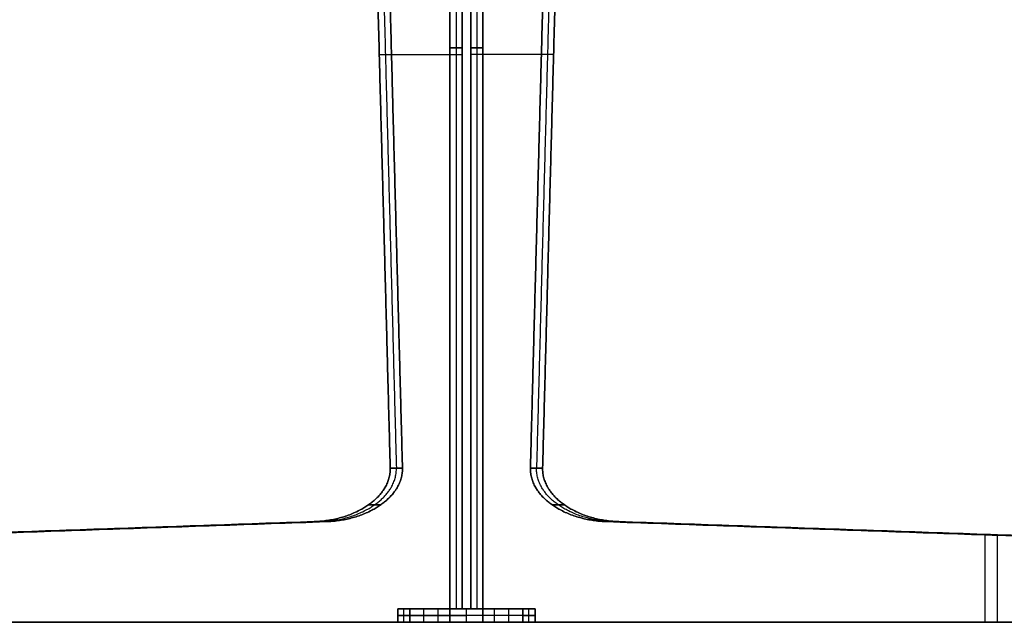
# Model space of a CAD drawing. Header units: millimetres. Extents: x -900 to 900, y -7 to 710.
# Tile 8 of 24: x -263 to 317, y 0 to 355. Entities that reach past the tile are written whole.
import ezdxf

# ---------------------------------------------------------------- set-up
doc = ezdxf.new("R2010")
doc.units = ezdxf.units.MM
doc.header["$MEASUREMENT"] = 0
doc.layers.add('IGES LEVEL 1', color=7, linetype='Continuous')
doc.layers.add('IGES LEVEL 3', color=7, linetype='Continuous')

msp = doc.modelspace()

# ---------------------------------------------------------------- linework, layer by layer
at = {"layer": 'IGES LEVEL 1'}
for points in [[(-9.68, 8, -2.5), (-25.05, 8, -10.88), (-40.41, 8, -19.26)], [(-40.41, 8, -19.26), (-36.82, 8, -25.84), (-33.23, 8, -32.43)], [(-40.41, 0, -19.26), (-40.41, 4, -19.26), (-40.41, 8, -19.26)], [(-40.41, 8, 19.26), (-36.82, 8, 25.84), (-33.23, 8, 32.43)], [(-40.41, 8, 19.26), (-40.41, 4, 19.26), (-40.41, 0, 19.26)], [(-9.68, 8, 2.5), (-25.05, 8, 10.88), (-40.41, 8, 19.26)], [(-33.23, 8, -32.43), (-33.23, 4, -32.43), (-33.23, 0, -32.43)], [(0, 8, -14.3), (-16.61, 8, -23.37), (-33.23, 8, -32.43)], [(0, 8, 14.3), (-16.61, 8, 23.37), (-33.23, 8, 32.43)], [(-33.23, 8, 32.43), (-33.23, 4, 32.43), (-33.23, 0, 32.43)], [(-9.68, 8, 2.5), (-9.68, 4, 2.5), (-9.68, 0, 2.5)], [(-9.68, 8, -2.5), (-9.68, 8), (-9.68, 8, 2.5)], [(-9.68, 0, -2.5), (-9.68, 4, -2.5), (-9.68, 8, -2.5)], [(0, 8, -14.3), (16.61, 8, -23.37), (33.23, 8, -32.43)], [(0, 0, -14.3), (0, 4, -14.3), (0, 8, -14.3)], [(0, 8, 14.3), (16.61, 8, 23.37), (33.23, 8, 32.43)], [(0, 0, 14.3), (0, 4, 14.3), (0, 8, 14.3)], [(9.68, 8, -2.5), (25.05, 8, -10.88), (40.41, 8, -19.26)], [(9.68, 8, -2.5), (9.68, 8), (9.68, 8, 2.5)], [(9.68, 0, -2.5), (9.68, 4, -2.5), (9.68, 8, -2.5)], [(9.68, 8, 2.5), (25.05, 8, 10.88), (40.41, 8, 19.26)], [(9.68, 0, 2.5), (9.68, 4, 2.5), (9.68, 8, 2.5)], [(33.23, 8, -32.43), (33.23, 4, -32.43), (33.23, 0, -32.43)], [(40.41, 8, -19.26), (36.82, 8, -25.84), (33.23, 8, -32.43)], [(40.41, 8, 19.26), (36.82, 8, 25.84), (33.23, 8, 32.43)], [(33.23, 8, 32.43), (33.23, 4, 32.43), (33.23, 0, 32.43)], [(40.41, 8, -19.26), (40.41, 4, -19.26), (40.41, 0, -19.26)], [(40.41, 0, 19.26), (40.41, 4, 19.26), (40.41, 8, 19.26)], [(-40.41, 0, -19.26), (-25.05, 0, -10.88), (-9.68, 0, -2.5)], [(-33.23, 0, -32.43), (-36.82, 0, -25.84), (-40.41, 0, -19.26)], [(-33.23, 0, 32.43), (-36.82, 0, 25.84), (-40.41, 0, 19.26)], [(-40.41, 0, 19.26), (-25.05, 0, 10.88), (-9.68, 0, 2.5)], [(-33.23, 0, -32.43), (-16.61, 0, -23.37), (0, 0, -14.3)], [(-33.23, 0, 32.43), (-16.61, 0, 23.37), (0, 0, 14.3)], [(-9.68, 0, 2.5), (-9.68, 0), (-9.68, 0, -2.5)], [(33.23, 0, -32.43), (16.61, 0, -23.37), (0, 0, -14.3)], [(33.23, 0, 32.43), (16.61, 0, 23.37), (0, 0, 14.3)], [(40.41, 0, -19.26), (25.05, 0, -10.88), (9.68, 0, -2.5)], [(9.68, 0, 2.5), (9.68, 0), (9.68, 0, -2.5)], [(40.41, 0, 19.26), (25.05, 0, 10.88), (9.68, 0, 2.5)], [(33.23, 0, -32.43), (36.82, 0, -25.84), (40.41, 0, -19.26)], [(33.23, 0, 32.43), (36.82, 0, 25.84), (40.41, 0, 19.26)]]:
    msp.add_open_spline(points, degree=2, dxfattribs=at)
at = {"layer": 'IGES LEVEL 1', "color": 253}
for points in [[(-9.68, 8, 2.5), (-25.05, 8, 10.88), (-40.41, 8, 19.26)], [(-40.41, 8, 19.26), (-36.82, 8, 25.84), (-33.23, 8, 32.43)], [(-33.23, 8, -32.43), (-36.82, 8, -25.84), (-40.41, 8, -19.26)], [(-40.41, 8, -19.26), (-25.05, 8, -10.88), (-9.68, 8, -2.5)], [(-9.68, 8, -2.5), (-25.05, 8, -10.88), (-40.41, 8, -19.26)], [(-40.41, 8, -19.26), (-40.41, 4, -19.26), (-40.41, 0, -19.26)], [(-40.41, 0, -19.26), (-40.41, 4, -19.26), (-40.41, 8, -19.26)], [(-40.41, 8, -19.26), (-36.82, 8, -25.84), (-33.23, 8, -32.43)], [(-40.41, 0, 19.26), (-40.41, 4, 19.26), (-40.41, 8, 19.26)], [(-40.41, 8, 19.26), (-36.82, 8, 25.84), (-33.23, 8, 32.43)], [(-9.68, 8, 2.5), (-25.05, 8, 10.88), (-40.41, 8, 19.26)], [(-40.41, 8, 19.26), (-40.41, 4, 19.26), (-40.41, 0, 19.26)], [(39.24, 8, -21.4), (0, 8), (-39.24, 8, 21.4)], [(-36.82, 0, -25.84), (-36.82, 4, -25.84), (-36.82, 8, -25.84)], [(-36.82, 0, 25.84), (-36.82, 4, 25.84), (-36.82, 8, 25.84)], [(-33.23, 8, 32.43), (-16.61, 8, 23.37), (0, 8, 14.3)], [(0, 8, -14.3), (-16.61, 8, -23.37), (-33.23, 8, -32.43)], [(-33.23, 8, -32.43), (-33.23, 4, -32.43), (-33.23, 0, -32.43)], [(0, 8, -14.3), (-16.61, 8, -23.37), (-33.23, 8, -32.43)], [(-33.23, 8, -32.43), (-33.23, 4, -32.43), (-33.23, 0, -32.43)], [(0, 8, 14.3), (-16.61, 8, 23.37), (-33.23, 8, 32.43)], [(-33.23, 8, 32.43), (-33.23, 4, 32.43), (-33.23, 0, 32.43)], [(-33.23, 8, 32.43), (-33.23, 4, 32.43), (-33.23, 0, 32.43)], [(-25.05, 0, -10.88), (-25.05, 4, -10.88), (-25.05, 8, -10.88)], [(-25.05, 0, 10.88), (-25.05, 4, 10.88), (-25.05, 8, 10.88)], [(-16.61, 0, -23.37), (-16.61, 4, -23.37), (-16.61, 8, -23.37)], [(-16.61, 0, 23.37), (-16.61, 4, 23.37), (-16.61, 8, 23.37)], [(-11.11, 8, -20.36), (0, 8), (11.11, 8, 20.36)], [(-9.68, 8, -2.5), (-9.68, 8), (-9.68, 8, 2.5)], [(-9.68, 0, -2.5), (-9.68, 4, -2.5), (-9.68, 8, -2.5)], [(-9.68, 0, 2.5), (-9.68, 4, 2.5), (-9.68, 8, 2.5)], [(-9.68, 0, -2.5), (-9.68, 4, -2.5), (-9.68, 8, -2.5)], [(-9.68, 8, -2.5), (-9.68, 8), (-9.68, 8, 2.5)], [(-9.68, 8, 2.5), (-9.68, 4, 2.5), (-9.68, 0, 2.5)], [(-9.68, 0), (-9.68, 4), (-9.68, 8)], [(0, 8, 14.3), (16.61, 8, 23.37), (33.23, 8, 32.43)], [(33.23, 8, -32.43), (16.61, 8, -23.37), (0, 8, -14.3)], [(0, 0, -14.3), (0, 4, -14.3), (0, 8, -14.3)], [(0, 0, -14.3), (0, 4, -14.3), (0, 8, -14.3)], [(0, 8, -14.3), (16.61, 8, -23.37), (33.23, 8, -32.43)], [(0, 0, 14.3), (0, 4, 14.3), (0, 8, 14.3)], [(0, 8, 14.3), (16.61, 8, 23.37), (33.23, 8, 32.43)], [(0, 0, 14.3), (0, 4, 14.3), (0, 8, 14.3)], [(40.41, 8, 19.26), (25.05, 8, 10.88), (9.68, 8, 2.5)], [(9.68, 8, 2.5), (9.68, 8), (9.68, 8, -2.5)], [(9.68, 8, -2.5), (25.05, 8, -10.88), (40.41, 8, -19.26)], [(9.68, 0, -2.5), (9.68, 4, -2.5), (9.68, 8, -2.5)], [(9.68, 8, -2.5), (25.05, 8, -10.88), (40.41, 8, -19.26)], [(9.68, 0, -2.5), (9.68, 4, -2.5), (9.68, 8, -2.5)], [(9.68, 8, -2.5), (9.68, 8), (9.68, 8, 2.5)], [(9.68, 8, 2.5), (9.68, 4, 2.5), (9.68, 0, 2.5)], [(9.68, 0), (9.68, 4), (9.68, 8)], [(9.68, 0, 2.5), (9.68, 4, 2.5), (9.68, 8, 2.5)], [(9.68, 8, 2.5), (25.05, 8, 10.88), (40.41, 8, 19.26)], [(16.61, 0, -23.37), (16.61, 4, -23.37), (16.61, 8, -23.37)], [(16.61, 0, 23.37), (16.61, 4, 23.37), (16.61, 8, 23.37)], [(25.05, 0, -10.88), (25.05, 4, -10.88), (25.05, 8, -10.88)], [(25.05, 0, 10.88), (25.05, 4, 10.88), (25.05, 8, 10.88)], [(33.23, 8, 32.43), (36.82, 8, 25.84), (40.41, 8, 19.26)], [(40.41, 8, -19.26), (36.82, 8, -25.84), (33.23, 8, -32.43)], [(33.23, 8, -32.43), (33.23, 4, -32.43), (33.23, 0, -32.43)], [(40.41, 8, -19.26), (36.82, 8, -25.84), (33.23, 8, -32.43)], [(33.23, 8, -32.43), (33.23, 4, -32.43), (33.23, 0, -32.43)], [(40.41, 8, 19.26), (36.82, 8, 25.84), (33.23, 8, 32.43)], [(33.23, 8, 32.43), (33.23, 4, 32.43), (33.23, 0, 32.43)], [(33.23, 8, 32.43), (33.23, 4, 32.43), (33.23, 0, 32.43)], [(36.82, 0, -25.84), (36.82, 4, -25.84), (36.82, 8, -25.84)], [(36.82, 0, 25.84), (36.82, 4, 25.84), (36.82, 8, 25.84)], [(40.41, 0, -19.26), (40.41, 4, -19.26), (40.41, 8, -19.26)], [(40.41, 8, -19.26), (40.41, 4, -19.26), (40.41, 0, -19.26)], [(40.41, 8, 19.26), (40.41, 4, 19.26), (40.41, 0, 19.26)], [(40.41, 0, 19.26), (40.41, 4, 19.26), (40.41, 8, 19.26)], [(-40.41, 4, -19.26), (-25.05, 4, -10.88), (-9.68, 4, -2.5)], [(-33.23, 4, -32.43), (-36.82, 4, -25.84), (-40.41, 4, -19.26)], [(-40.41, 4, 19.26), (-36.82, 4, 25.84), (-33.23, 4, 32.43)], [(-9.68, 4, 2.5), (-25.05, 4, 10.88), (-40.41, 4, 19.26)], [(-9.68, 0, 2.5), (-25.05, 0, 10.88), (-40.41, 0, 19.26)], [(-40.41, 0, 19.26), (-36.82, 0, 25.84), (-33.23, 0, 32.43)], [(-33.23, 0, -32.43), (-36.82, 0, -25.84), (-40.41, 0, -19.26)], [(-40.41, 0, -19.26), (-25.05, 0, -10.88), (-9.68, 0, -2.5)], [(-40.41, 0, -19.26), (-25.05, 0, -10.88), (-9.68, 0, -2.5)], [(-33.23, 0, -32.43), (-36.82, 0, -25.84), (-40.41, 0, -19.26)], [(-33.23, 0, 32.43), (-36.82, 0, 25.84), (-40.41, 0, 19.26)], [(-40.41, 0, 19.26), (-25.05, 0, 10.88), (-9.68, 0, 2.5)], [(39.24, 0, -21.4), (0, 0), (-39.24, 0, 21.4)], [(-33.23, 4, -32.43), (-16.61, 4, -23.37), (0, 4, -14.3)], [(0, 4, 14.3), (-16.61, 4, 23.37), (-33.23, 4, 32.43)], [(-33.23, 0, 32.43), (-16.61, 0, 23.37), (0, 0, 14.3)], [(0, 0, -14.3), (-16.61, 0, -23.37), (-33.23, 0, -32.43)], [(-33.23, 0, -32.43), (-16.61, 0, -23.37), (0, 0, -14.3)], [(-33.23, 0, 32.43), (-16.61, 0, 23.37), (0, 0, 14.3)], [(-11.11, 0, -20.36), (0, 0), (11.11, 0, 20.36)], [(-9.68, 4, 2.5), (-9.68, 4), (-9.68, 4, -2.5)], [(-9.68, 0, -2.5), (-9.68, 0), (-9.68, 0, 2.5)], [(-9.68, 0, 2.5), (-9.68, 0), (-9.68, 0, -2.5)], [(33.23, 4, -32.43), (16.61, 4, -23.37), (0, 4, -14.3)], [(33.23, 4, 32.43), (16.61, 4, 23.37), (0, 4, 14.3)], [(0, 0, 14.3), (16.61, 0, 23.37), (33.23, 0, 32.43)], [(33.23, 0, -32.43), (16.61, 0, -23.37), (0, 0, -14.3)], [(33.23, 0, -32.43), (16.61, 0, -23.37), (0, 0, -14.3)], [(33.23, 0, 32.43), (16.61, 0, 23.37), (0, 0, 14.3)], [(40.41, 4, -19.26), (25.05, 4, -10.88), (9.68, 4, -2.5)], [(9.68, 4, 2.5), (9.68, 4), (9.68, 4, -2.5)], [(40.41, 4, 19.26), (25.05, 4, 10.88), (9.68, 4, 2.5)], [(40.41, 0, 19.26), (25.05, 0, 10.88), (9.68, 0, 2.5)], [(9.68, 0, 2.5), (9.68, 0), (9.68, 0, -2.5)], [(9.68, 0, -2.5), (25.05, 0, -10.88), (40.41, 0, -19.26)], [(40.41, 0, -19.26), (25.05, 0, -10.88), (9.68, 0, -2.5)], [(9.68, 0, 2.5), (9.68, 0), (9.68, 0, -2.5)], [(40.41, 0, 19.26), (25.05, 0, 10.88), (9.68, 0, 2.5)], [(33.23, 4, -32.43), (36.82, 4, -25.84), (40.41, 4, -19.26)], [(33.23, 4, 32.43), (36.82, 4, 25.84), (40.41, 4, 19.26)], [(33.23, 0, 32.43), (36.82, 0, 25.84), (40.41, 0, 19.26)], [(40.41, 0, -19.26), (36.82, 0, -25.84), (33.23, 0, -32.43)], [(33.23, 0, -32.43), (36.82, 0, -25.84), (40.41, 0, -19.26)], [(33.23, 0, 32.43), (36.82, 0, 25.84), (40.41, 0, 19.26)]]:
    msp.add_open_spline(points, degree=2, dxfattribs=at)
at = {"layer": 'IGES LEVEL 3'}
for points in [[(-9.68, 669, 2.5), (-9.68, 338.5, 2.5), (-9.68, 8, 2.5)], [(-9.68, 8, -2.5), (-9.68, 338.5, -2.5), (-9.68, 669, -2.5)], [(-2.5, 8, 15.67), (-2.5, 338.5, 15.67), (-2.5, 669, 15.67)], [(-2.5, 669, -15.67), (-2.5, 338.5, -15.67), (-2.5, 8, -15.67)], [(2.5, 8, -15.67), (2.5, 338.5, -15.67), (2.5, 669, -15.67)], [(2.5, 669, 15.67), (2.5, 338.5, 15.67), (2.5, 8, 15.67)], [(9.68, 669, -2.5), (9.68, 338.5, -2.5), (9.68, 8, -2.5)], [(9.68, 8, 2.5), (9.68, 338.5, 2.5), (9.68, 669, 2.5)], [(-59.86, 657, 29.87), (-52.35, 373.94, 25.77), (-44.85, 90.87, 21.68)], [(-44.85, 90.87, -21.68), (-52.35, 373.94, -25.77), (-59.86, 657, -29.87)], [(-37.66, 90.87, 34.85), (-45.17, 373.94, 38.94), (-52.68, 657, 43.04)], [(-52.68, 657, -43.04), (-45.17, 373.94, -38.94), (-37.66, 90.87, -34.85)], [(37.66, 90.87, -34.85), (45.17, 373.94, -38.94), (52.68, 657, -43.04)], [(52.68, 657, 43.04), (45.17, 373.94, 38.94), (37.66, 90.87, 34.85)], [(59.86, 657, -29.87), (52.35, 373.94, -25.77), (44.85, 90.87, -21.68)], [(44.85, 90.87, 21.68), (52.35, 373.94, 25.77), (59.86, 657, 29.87)], [(-37.66, 90.87, 34.85), (-41.26, 90.87, 28.26), (-44.85, 90.87, 21.68)], [(-44.85, 90.87, -21.68), (-41.26, 90.87, -28.26), (-37.66, 90.87, -34.85)], [(37.66, 90.87, -34.85), (41.26, 90.87, -28.26), (44.85, 90.87, -21.68)], [(44.85, 90.87, 21.68), (41.26, 90.87, 28.26), (37.66, 90.87, 34.85)], [(-89.63, 59.3, 46.11), (-349.12, 50.27, 187.65), (-608.62, 41.24, 329.19)], [(-608.62, 41.24, -329.19), (-349.12, 50.27, -187.65), (-89.63, 59.3, -46.11)], [(-601.44, 41.24, 342.36), (-341.94, 50.27, 200.82), (-82.44, 59.3, 59.27)], [(-82.44, 59.3, -59.27), (-341.94, 50.27, -200.82), (-601.44, 41.24, -342.36)], [(-89.63, 59.3, 46.11), (-86.03, 59.3, 52.69), (-82.44, 59.3, 59.27)], [(-82.44, 59.3, -59.27), (-86.03, 59.3, -52.69), (-89.63, 59.3, -46.11)], [(601.44, 41.24, -342.36), (341.94, 50.27, -200.82), (82.44, 59.3, -59.27)], [(89.63, 59.3, -46.11), (86.03, 59.3, -52.69), (82.44, 59.3, -59.27)], [(82.44, 59.3, 59.27), (341.94, 50.27, 200.82), (601.44, 41.24, 342.36)], [(82.44, 59.3, 59.27), (86.03, 59.3, 52.69), (89.63, 59.3, 46.11)], [(89.63, 59.3, -46.11), (349.12, 50.27, -187.65), (608.62, 41.24, -329.19)], [(608.62, 41.24, 329.19), (349.12, 50.27, 187.65), (89.63, 59.3, 46.11)], [(-9.68, 8, 2.5), (-25.05, 8, 10.88), (-40.41, 8, 19.26)], [(-40.41, 8, 19.26), (-36.82, 8, 25.84), (-33.23, 8, 32.43)], [(-40.41, 0, 19.26), (-40.41, 4, 19.26), (-40.41, 8, 19.26)], [(-40.41, 8, -19.26), (-25.05, 8, -10.88), (-9.68, 8, -2.5)], [(-40.41, 8, -19.26), (-40.41, 4, -19.26), (-40.41, 0, -19.26)], [(-33.23, 8, -32.43), (-36.82, 8, -25.84), (-40.41, 8, -19.26)], [(-33.23, 8, 32.43), (-17.86, 8, 24.05), (-2.5, 8, 15.67)], [(-33.23, 8, 32.43), (-33.23, 4, 32.43), (-33.23, 0, 32.43)], [(-2.5, 8, -15.67), (-17.86, 8, -24.05), (-33.23, 8, -32.43)], [(-33.23, 0, -32.43), (-33.23, 4, -32.43), (-33.23, 8, -32.43)], [(-2.5, 8, 15.67), (-6.09, 8, 9.08), (-9.68, 8, 2.5)], [(-9.68, 8, -2.5), (-6.09, 8, -9.08), (-2.5, 8, -15.67)], [(2.5, 8, -15.67), (6.09, 8, -9.08), (9.68, 8, -2.5)], [(33.23, 8, -32.43), (17.86, 8, -24.05), (2.5, 8, -15.67)], [(2.5, 8, 15.67), (17.86, 8, 24.05), (33.23, 8, 32.43)], [(9.68, 8, 2.5), (6.09, 8, 9.08), (2.5, 8, 15.67)], [(9.68, 8, -2.5), (25.05, 8, -10.88), (40.41, 8, -19.26)], [(40.41, 8, 19.26), (25.05, 8, 10.88), (9.68, 8, 2.5)], [(33.23, 8, -32.43), (33.23, 4, -32.43), (33.23, 0, -32.43)], [(40.41, 8, -19.26), (36.82, 8, -25.84), (33.23, 8, -32.43)], [(33.23, 8, 32.43), (36.82, 8, 25.84), (40.41, 8, 19.26)], [(33.23, 0, 32.43), (33.23, 4, 32.43), (33.23, 8, 32.43)], [(40.41, 0, -19.26), (40.41, 4, -19.26), (40.41, 8, -19.26)], [(40.41, 8, 19.26), (40.41, 4, 19.26), (40.41, 0, 19.26)], [(-40.41, 0, 19.26), (-327.92, 0, 176.08), (-615.43, 0, 332.91)], [(-615.43, 0, -332.91), (-327.92, 0, -176.08), (-40.41, 0, -19.26)], [(-608.25, 0, 346.08), (-320.74, 0, 189.25), (-33.23, 0, 32.43)], [(-33.23, 0, -32.43), (-320.74, 0, -189.25), (-608.25, 0, -346.08)], [(-33.23, 0, 32.43), (-36.82, 0, 25.84), (-40.41, 0, 19.26)], [(-40.41, 0, -19.26), (-36.82, 0, -25.84), (-33.23, 0, -32.43)], [(33.23, 0, -32.43), (36.82, 0, -25.84), (40.41, 0, -19.26)], [(608.25, 0, -346.08), (320.74, 0, -189.25), (33.23, 0, -32.43)], [(33.23, 0, 32.43), (320.74, 0, 189.25), (608.25, 0, 346.08)], [(40.41, 0, 19.26), (36.82, 0, 25.84), (33.23, 0, 32.43)], [(40.41, 0, -19.26), (327.92, 0, -176.08), (615.43, 0, -332.91)], [(615.43, 0, 332.91), (327.92, 0, 176.08), (40.41, 0, 19.26)]]:
    msp.add_open_spline(points, degree=2, dxfattribs=at)
at = {"layer": 'IGES LEVEL 3', "color": 253}
for points in [[(-9.68, 8, 2.5), (-9.68, 338.5, 2.5), (-9.68, 669, 2.5)], [(-9.68, 669, 2.5), (-9.68, 338.5, 2.5), (-9.68, 8, 2.5)], [(-9.68, 8, -2.5), (-9.68, 338.5, -2.5), (-9.68, 669, -2.5)], [(-9.68, 8, -2.5), (-9.68, 338.5, -2.5), (-9.68, 669, -2.5)], [(-6.09, 669, 9.08), (-6.09, 338.5, 9.08), (-6.09, 8, 9.08)], [(-6.09, 669, -9.08), (-6.09, 338.5, -9.08), (-6.09, 8, -9.08)], [(-2.5, 8, 15.67), (-2.5, 338.5, 15.67), (-2.5, 669, 15.67)], [(-2.5, 8, 15.67), (-2.5, 338.5, 15.67), (-2.5, 669, 15.67)], [(-2.5, 8, -15.67), (-2.5, 338.5, -15.67), (-2.5, 669, -15.67)], [(-2.5, 669, -15.67), (-2.5, 338.5, -15.67), (-2.5, 8, -15.67)], [(2.5, 8, -15.67), (2.5, 338.5, -15.67), (2.5, 669, -15.67)], [(2.5, 8, -15.67), (2.5, 338.5, -15.67), (2.5, 669, -15.67)], [(2.5, 8, 15.67), (2.5, 338.5, 15.67), (2.5, 669, 15.67)], [(2.5, 669, 15.67), (2.5, 338.5, 15.67), (2.5, 8, 15.67)], [(6.09, 669, -9.08), (6.09, 338.5, -9.08), (6.09, 8, -9.08)], [(6.09, 669, 9.08), (6.09, 338.5, 9.08), (6.09, 8, 9.08)], [(9.68, 8, -2.5), (9.68, 338.5, -2.5), (9.68, 669, -2.5)], [(9.68, 669, -2.5), (9.68, 338.5, -2.5), (9.68, 8, -2.5)], [(9.68, 8, 2.5), (9.68, 338.5, 2.5), (9.68, 669, 2.5)], [(9.68, 8, 2.5), (9.68, 338.5, 2.5), (9.68, 669, 2.5)], [(-59.86, 657, 29.87), (-52.35, 373.94, 25.77), (-44.85, 90.87, 21.68)], [(-59.86, 657, 29.87), (-52.35, 373.94, 25.77), (-44.85, 90.87, 21.68)], [(-59.86, 657, -29.87), (-52.35, 373.94, -25.77), (-44.85, 90.87, -21.68)], [(-44.85, 90.87, -21.68), (-52.35, 373.94, -25.77), (-59.86, 657, -29.87)], [(-56.27, 657, 36.45), (-48.76, 373.94, 32.36), (-41.26, 90.87, 28.26)], [(-56.27, 657, -36.45), (-48.76, 373.94, -32.36), (-41.26, 90.87, -28.26)], [(-52.68, 657, 43.04), (-45.17, 373.94, 38.94), (-37.66, 90.87, 34.85)], [(-37.66, 90.87, 34.85), (-45.17, 373.94, 38.94), (-52.68, 657, 43.04)], [(-52.68, 657, -43.04), (-45.17, 373.94, -38.94), (-37.66, 90.87, -34.85)], [(-52.68, 657, -43.04), (-45.17, 373.94, -38.94), (-37.66, 90.87, -34.85)], [(52.68, 657, -43.04), (45.17, 373.94, -38.94), (37.66, 90.87, -34.85)], [(37.66, 90.87, -34.85), (45.17, 373.94, -38.94), (52.68, 657, -43.04)], [(52.68, 657, 43.04), (45.17, 373.94, 38.94), (37.66, 90.87, 34.85)], [(52.68, 657, 43.04), (45.17, 373.94, 38.94), (37.66, 90.87, 34.85)], [(56.27, 657, -36.45), (48.76, 373.94, -32.36), (41.26, 90.87, -28.26)], [(56.27, 657, 36.45), (48.76, 373.94, 32.36), (41.26, 90.87, 28.26)], [(59.86, 657, -29.87), (52.35, 373.94, -25.77), (44.85, 90.87, -21.68)], [(59.86, 657, -29.87), (52.35, 373.94, -25.77), (44.85, 90.87, -21.68)], [(59.86, 657, 29.87), (52.35, 373.94, 25.77), (44.85, 90.87, 21.68)], [(44.85, 90.87, 21.68), (52.35, 373.94, 25.77), (59.86, 657, 29.87)], [(-9.68, 338.5, 2.5), (-6.09, 338.5, 9.08), (-2.5, 338.5, 15.67)], [(-2.5, 338.5, -15.67), (-6.09, 338.5, -9.08), (-9.68, 338.5, -2.5)], [(9.68, 338.5, -2.5), (6.09, 338.5, -9.08), (2.5, 338.5, -15.67)], [(2.5, 338.5, 15.67), (6.09, 338.5, 9.08), (9.68, 338.5, 2.5)], [(-51.31, 334.5, 25.2), (-30.5, 334.5, 13.85), (-9.68, 334.5, 2.5)], [(-51.31, 334.5, -25.2), (-30.5, 334.5, -13.85), (-9.68, 334.5, -2.5)], [(-44.12, 334.5, 38.37), (-23.31, 334.5, 27.02), (-2.5, 334.5, 15.67)], [(-44.12, 334.5, -38.37), (-23.31, 334.5, -27.02), (-2.5, 334.5, -15.67)], [(44.12, 334.5, -38.37), (23.31, 334.5, -27.02), (2.5, 334.5, -15.67)], [(44.12, 334.5, 38.37), (23.31, 334.5, 27.02), (2.5, 334.5, 15.67)], [(51.31, 334.5, -25.2), (30.5, 334.5, -13.85), (9.68, 334.5, -2.5)], [(51.31, 334.5, 25.2), (30.5, 334.5, 13.85), (9.68, 334.5, 2.5)], [(-44.85, 90.87, 21.68), (-41.26, 90.87, 28.26), (-37.66, 90.87, 34.85)], [(-37.66, 90.87, 34.85), (-41.26, 90.87, 28.26), (-44.85, 90.87, 21.68)], [(-37.66, 90.87, -34.85), (-41.26, 90.87, -28.26), (-44.85, 90.87, -21.68)], [(-44.85, 90.87, -21.68), (-41.26, 90.87, -28.26), (-37.66, 90.87, -34.85)], [(44.85, 90.87, -21.68), (41.26, 90.87, -28.26), (37.66, 90.87, -34.85)], [(37.66, 90.87, -34.85), (41.26, 90.87, -28.26), (44.85, 90.87, -21.68)], [(37.66, 90.87, 34.85), (41.26, 90.87, 28.26), (44.85, 90.87, 21.68)], [(44.85, 90.87, 21.68), (41.26, 90.87, 28.26), (37.66, 90.87, 34.85)], [(-50.45, 69.21, 41.82), (-54.04, 69.21, 35.24), (-57.63, 69.21, 28.65)], [(-57.63, 69.21, -28.65), (-54.04, 69.21, -35.24), (-50.45, 69.21, -41.82)], [(50.45, 69.21, -41.82), (54.04, 69.21, -35.24), (57.63, 69.21, -28.65)], [(57.63, 69.21, 28.65), (54.04, 69.21, 35.24), (50.45, 69.21, 41.82)], [(-89.63, 59.3, 46.11), (-349.12, 50.27, 187.65), (-608.62, 41.24, 329.19)], [(-89.63, 59.3, 46.11), (-349.12, 50.27, 187.65), (-608.62, 41.24, 329.19)], [(-89.63, 59.3, -46.11), (-349.12, 50.27, -187.65), (-608.62, 41.24, -329.19)], [(-608.62, 41.24, -329.19), (-349.12, 50.27, -187.65), (-89.63, 59.3, -46.11)], [(-86.03, 59.3, 52.69), (-345.53, 50.27, 194.23), (-605.03, 41.24, 335.78)], [(-86.03, 59.3, -52.69), (-345.53, 50.27, -194.23), (-605.03, 41.24, -335.78)], [(-82.44, 59.3, 59.27), (-341.94, 50.27, 200.82), (-601.44, 41.24, 342.36)], [(-601.44, 41.24, 342.36), (-341.94, 50.27, 200.82), (-82.44, 59.3, 59.27)], [(-82.44, 59.3, -59.27), (-341.94, 50.27, -200.82), (-601.44, 41.24, -342.36)], [(-82.44, 59.3, -59.27), (-341.94, 50.27, -200.82), (-601.44, 41.24, -342.36)], [(-82.44, 59.3, 59.27), (-86.03, 59.3, 52.69), (-89.63, 59.3, 46.11)], [(-89.63, 59.3, 46.11), (-86.03, 59.3, 52.69), (-82.44, 59.3, 59.27)], [(-89.63, 59.3, -46.11), (-86.03, 59.3, -52.69), (-82.44, 59.3, -59.27)], [(-82.44, 59.3, -59.27), (-86.03, 59.3, -52.69), (-89.63, 59.3, -46.11)], [(82.44, 59.3, -59.27), (341.94, 50.27, -200.82), (601.44, 41.24, -342.36)], [(601.44, 41.24, -342.36), (341.94, 50.27, -200.82), (82.44, 59.3, -59.27)], [(82.44, 59.3, -59.27), (86.03, 59.3, -52.69), (89.63, 59.3, -46.11)], [(89.63, 59.3, -46.11), (86.03, 59.3, -52.69), (82.44, 59.3, -59.27)], [(82.44, 59.3, 59.27), (341.94, 50.27, 200.82), (601.44, 41.24, 342.36)], [(82.44, 59.3, 59.27), (341.94, 50.27, 200.82), (601.44, 41.24, 342.36)], [(89.63, 59.3, 46.11), (86.03, 59.3, 52.69), (82.44, 59.3, 59.27)], [(82.44, 59.3, 59.27), (86.03, 59.3, 52.69), (89.63, 59.3, 46.11)], [(86.03, 59.3, -52.69), (345.53, 50.27, -194.23), (605.03, 41.24, -335.78)], [(86.03, 59.3, 52.69), (345.53, 50.27, 194.23), (605.03, 41.24, 335.78)], [(89.63, 59.3, -46.11), (349.12, 50.27, -187.65), (608.62, 41.24, -329.19)], [(89.63, 59.3, -46.11), (349.12, 50.27, -187.65), (608.62, 41.24, -329.19)], [(89.63, 59.3, 46.11), (349.12, 50.27, 187.65), (608.62, 41.24, 329.19)], [(608.62, 41.24, 329.19), (349.12, 50.27, 187.65), (89.63, 59.3, 46.11)], [(305.37, 0, -180.87), (305.37, 25.77, -180.87), (305.37, 51.54, -180.87)], [(305.37, 0, 180.87), (305.37, 25.77, 180.87), (305.37, 51.54, 180.87)], [(312.56, 0, -167.7), (312.56, 25.77, -167.7), (312.56, 51.54, -167.7)], [(312.56, 0, 167.7), (312.56, 25.77, 167.7), (312.56, 51.54, 167.7)], [(-40.41, 0, 19.26), (-40.41, 4, 19.26), (-40.41, 8, 19.26)], [(-40.41, 8, 19.26), (-25.05, 8, 10.88), (-9.68, 8, 2.5)], [(-9.68, 8, 2.5), (-25.05, 8, 10.88), (-40.41, 8, 19.26)], [(-40.41, 8, 19.26), (-36.82, 8, 25.84), (-33.23, 8, 32.43)], [(-40.41, 0, 19.26), (-40.41, 4, 19.26), (-40.41, 8, 19.26)], [(-40.41, 8, 19.26), (-36.82, 8, 25.84), (-33.23, 8, 32.43)], [(-40.41, 0, -19.26), (-40.41, 4, -19.26), (-40.41, 8, -19.26)], [(-40.41, 8, -19.26), (-25.05, 8, -10.88), (-9.68, 8, -2.5)], [(-33.23, 8, -32.43), (-36.82, 8, -25.84), (-40.41, 8, -19.26)], [(-40.41, 8, -19.26), (-25.05, 8, -10.88), (-9.68, 8, -2.5)], [(-33.23, 8, -32.43), (-36.82, 8, -25.84), (-40.41, 8, -19.26)], [(-40.41, 8, -19.26), (-40.41, 4, -19.26), (-40.41, 0, -19.26)], [(-6.09, 8, 9.08), (-21.45, 8, 17.46), (-36.82, 8, 25.84)], [(-36.82, 0, 25.84), (-36.82, 4, 25.84), (-36.82, 8, 25.84)], [(-6.09, 8, -9.08), (-21.45, 8, -17.46), (-36.82, 8, -25.84)], [(-36.82, 0, -25.84), (-36.82, 4, -25.84), (-36.82, 8, -25.84)], [(-33.23, 0, 32.43), (-33.23, 4, 32.43), (-33.23, 8, 32.43)], [(-33.23, 8, 32.43), (-17.86, 8, 24.05), (-2.5, 8, 15.67)], [(-33.23, 8, 32.43), (-17.86, 8, 24.05), (-2.5, 8, 15.67)], [(-33.23, 8, 32.43), (-33.23, 4, 32.43), (-33.23, 0, 32.43)], [(-33.23, 0, -32.43), (-33.23, 4, -32.43), (-33.23, 8, -32.43)], [(-33.23, 8, -32.43), (-17.86, 8, -24.05), (-2.5, 8, -15.67)], [(-2.5, 8, -15.67), (-17.86, 8, -24.05), (-33.23, 8, -32.43)], [(-33.23, 0, -32.43), (-33.23, 4, -32.43), (-33.23, 8, -32.43)], [(-25.05, 8, 10.88), (-21.45, 8, 17.46), (-17.86, 8, 24.05)], [(-17.86, 8, -24.05), (-21.45, 8, -17.46), (-25.05, 8, -10.88)], [(-9.68, 8, 2.5), (-6.09, 8, 9.08), (-2.5, 8, 15.67)], [(-2.5, 8, 15.67), (-6.09, 8, 9.08), (-9.68, 8, 2.5)], [(-2.5, 8, -15.67), (-6.09, 8, -9.08), (-9.68, 8, -2.5)], [(-9.68, 8, -2.5), (-6.09, 8, -9.08), (-2.5, 8, -15.67)], [(33.23, 8, -32.43), (17.86, 8, -24.05), (2.5, 8, -15.67)], [(9.68, 8, -2.5), (6.09, 8, -9.08), (2.5, 8, -15.67)], [(33.23, 8, -32.43), (17.86, 8, -24.05), (2.5, 8, -15.67)], [(2.5, 8, -15.67), (6.09, 8, -9.08), (9.68, 8, -2.5)], [(33.23, 8, 32.43), (17.86, 8, 24.05), (2.5, 8, 15.67)], [(2.5, 8, 15.67), (6.09, 8, 9.08), (9.68, 8, 2.5)], [(2.5, 8, 15.67), (17.86, 8, 24.05), (33.23, 8, 32.43)], [(9.68, 8, 2.5), (6.09, 8, 9.08), (2.5, 8, 15.67)], [(6.09, 8, -9.08), (21.45, 8, -17.46), (36.82, 8, -25.84)], [(6.09, 8, 9.08), (21.45, 8, 17.46), (36.82, 8, 25.84)], [(40.41, 8, -19.26), (25.05, 8, -10.88), (9.68, 8, -2.5)], [(9.68, 8, -2.5), (25.05, 8, -10.88), (40.41, 8, -19.26)], [(40.41, 8, 19.26), (25.05, 8, 10.88), (9.68, 8, 2.5)], [(40.41, 8, 19.26), (25.05, 8, 10.88), (9.68, 8, 2.5)], [(25.05, 8, -10.88), (21.45, 8, -17.46), (17.86, 8, -24.05)], [(17.86, 8, 24.05), (21.45, 8, 17.46), (25.05, 8, 10.88)], [(33.23, 0, -32.43), (33.23, 4, -32.43), (33.23, 8, -32.43)], [(40.41, 8, -19.26), (36.82, 8, -25.84), (33.23, 8, -32.43)], [(40.41, 8, -19.26), (36.82, 8, -25.84), (33.23, 8, -32.43)], [(33.23, 8, -32.43), (33.23, 4, -32.43), (33.23, 0, -32.43)], [(33.23, 0, 32.43), (33.23, 4, 32.43), (33.23, 8, 32.43)], [(33.23, 8, 32.43), (36.82, 8, 25.84), (40.41, 8, 19.26)], [(33.23, 0, 32.43), (33.23, 4, 32.43), (33.23, 8, 32.43)], [(33.23, 8, 32.43), (36.82, 8, 25.84), (40.41, 8, 19.26)], [(36.82, 0, -25.84), (36.82, 4, -25.84), (36.82, 8, -25.84)], [(36.82, 0, 25.84), (36.82, 4, 25.84), (36.82, 8, 25.84)], [(40.41, 0, -19.26), (40.41, 4, -19.26), (40.41, 8, -19.26)], [(40.41, 0, -19.26), (40.41, 4, -19.26), (40.41, 8, -19.26)], [(40.41, 0, 19.26), (40.41, 4, 19.26), (40.41, 8, 19.26)], [(40.41, 8, 19.26), (40.41, 4, 19.26), (40.41, 0, 19.26)], [(-615.43, 0, 332.91), (-327.92, 0, 176.08), (-40.41, 0, 19.26)], [(-40.41, 0, 19.26), (-327.92, 0, 176.08), (-615.43, 0, 332.91)], [(-615.43, 0, -332.91), (-327.92, 0, -176.08), (-40.41, 0, -19.26)], [(-615.43, 0, -332.91), (-327.92, 0, -176.08), (-40.41, 0, -19.26)], [(-611.84, 0, 339.49), (-324.33, 0, 182.67), (-36.82, 0, 25.84)], [(-611.84, 0, -339.49), (-324.33, 0, -182.67), (-36.82, 0, -25.84)], [(-608.25, 0, 346.08), (-320.74, 0, 189.25), (-33.23, 0, 32.43)], [(-608.25, 0, 346.08), (-320.74, 0, 189.25), (-33.23, 0, 32.43)], [(-608.25, 0, -346.08), (-320.74, 0, -189.25), (-33.23, 0, -32.43)], [(-33.23, 0, -32.43), (-320.74, 0, -189.25), (-608.25, 0, -346.08)], [(-33.23, 4, 32.43), (-36.82, 4, 25.84), (-40.41, 4, 19.26)], [(-40.41, 4, -19.26), (-36.82, 4, -25.84), (-33.23, 4, -32.43)], [(-33.23, 0, 32.43), (-36.82, 0, 25.84), (-40.41, 0, 19.26)], [(-33.23, 0, 32.43), (-36.82, 0, 25.84), (-40.41, 0, 19.26)], [(-40.41, 0, -19.26), (-36.82, 0, -25.84), (-33.23, 0, -32.43)], [(-40.41, 0, -19.26), (-36.82, 0, -25.84), (-33.23, 0, -32.43)], [(33.23, 4, -32.43), (36.82, 4, -25.84), (40.41, 4, -19.26)], [(40.41, 4, 19.26), (36.82, 4, 25.84), (33.23, 4, 32.43)], [(608.25, 0, -346.08), (320.74, 0, -189.25), (33.23, 0, -32.43)], [(33.23, 0, -32.43), (36.82, 0, -25.84), (40.41, 0, -19.26)], [(608.25, 0, -346.08), (320.74, 0, -189.25), (33.23, 0, -32.43)], [(33.23, 0, -32.43), (36.82, 0, -25.84), (40.41, 0, -19.26)], [(608.25, 0, 346.08), (320.74, 0, 189.25), (33.23, 0, 32.43)], [(40.41, 0, 19.26), (36.82, 0, 25.84), (33.23, 0, 32.43)], [(40.41, 0, 19.26), (36.82, 0, 25.84), (33.23, 0, 32.43)], [(33.23, 0, 32.43), (320.74, 0, 189.25), (608.25, 0, 346.08)], [(611.84, 0, -339.49), (324.33, 0, -182.67), (36.82, 0, -25.84)], [(611.84, 0, 339.49), (324.33, 0, 182.67), (36.82, 0, 25.84)], [(615.43, 0, -332.91), (327.92, 0, -176.08), (40.41, 0, -19.26)], [(40.41, 0, -19.26), (327.92, 0, -176.08), (615.43, 0, -332.91)], [(615.43, 0, 332.91), (327.92, 0, 176.08), (40.41, 0, 19.26)], [(615.43, 0, 332.91), (327.92, 0, 176.08), (40.41, 0, 19.26)]]:
    msp.add_open_spline(points, degree=2, dxfattribs=at)
at = {"layer": 'IGES LEVEL 3'}
for points in [[(-44.85, 90.87, 21.68), (-44.38, 73.31, 21.43), (-62.92, 60.24, 31.54), (-89.63, 59.3, 46.11)], [(-89.63, 59.3, -46.11), (-62.92, 60.24, -31.54), (-44.38, 73.31, -21.43), (-44.85, 90.87, -21.68)], [(-82.44, 59.3, 59.27), (-55.74, 60.24, 44.71), (-37.2, 73.31, 34.6), (-37.66, 90.87, 34.85)], [(-37.66, 90.87, -34.85), (-37.2, 73.31, -34.6), (-55.74, 60.24, -44.71), (-82.44, 59.3, -59.27)], [(82.44, 59.3, -59.27), (55.74, 60.24, -44.71), (37.2, 73.31, -34.6), (37.66, 90.87, -34.85)], [(37.66, 90.87, 34.85), (37.2, 73.31, 34.6), (55.74, 60.24, 44.71), (82.44, 59.3, 59.27)], [(44.85, 90.87, -21.68), (44.38, 73.31, -21.43), (62.92, 60.24, -31.54), (89.63, 59.3, -46.11)], [(89.63, 59.3, 46.11), (62.92, 60.24, 31.54), (44.38, 73.31, 21.43), (44.85, 90.87, 21.68)]]:
    msp.add_rational_spline(points, [1, 0.805022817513, 0.805022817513, 1], degree=3, dxfattribs=at)
at = {"layer": 'IGES LEVEL 3', "color": 253}
for points, weights in [([(-44.85, 90.87, 21.68), (-44.38, 73.31, 21.43), (-62.92, 60.24, 31.54), (-89.63, 59.3, 46.11)], [1, 0.805022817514, 0.805022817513, 0.999999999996]), ([(-44.85, 90.87, 21.68), (-44.38, 73.31, 21.43), (-62.92, 60.24, 31.54), (-89.63, 59.3, 46.11)], [1, 0.805022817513, 0.805022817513, 1]), ([(-44.85, 90.87, -21.68), (-44.38, 73.31, -21.43), (-62.92, 60.24, -31.54), (-89.63, 59.3, -46.11)], [1, 0.805022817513, 0.805022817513, 1]), ([(-89.63, 59.3, -46.11), (-62.92, 60.24, -31.54), (-44.38, 73.31, -21.43), (-44.85, 90.87, -21.68)], [1, 0.805022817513, 0.805022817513, 1]), ([(-86.03, 59.3, 52.69), (-59.33, 60.24, 38.12), (-40.79, 73.31, 28.01), (-41.26, 90.87, 28.26)], [1, 0.805022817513, 0.805022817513, 1]), ([(-86.03, 59.3, -52.69), (-59.33, 60.24, -38.12), (-40.79, 73.31, -28.01), (-41.26, 90.87, -28.26)], [1, 0.805022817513, 0.805022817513, 1]), ([(-37.66, 90.87, 34.85), (-37.2, 73.31, 34.6), (-55.74, 60.24, 44.71), (-82.44, 59.3, 59.27)], [1, 0.805022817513, 0.805022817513, 1]), ([(-82.44, 59.3, 59.27), (-55.74, 60.24, 44.71), (-37.2, 73.31, 34.6), (-37.66, 90.87, 34.85)], [1, 0.805022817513, 0.805022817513, 1]), ([(-37.66, 90.87, -34.85), (-37.2, 73.31, -34.6), (-55.74, 60.24, -44.71), (-82.44, 59.3, -59.27)], [1, 0.805022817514, 0.805022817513, 0.999999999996]), ([(-37.66, 90.87, -34.85), (-37.2, 73.31, -34.6), (-55.74, 60.24, -44.71), (-82.44, 59.3, -59.27)], [1, 0.805022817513, 0.805022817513, 1]), ([(37.66, 90.87, -34.85), (37.2, 73.31, -34.6), (55.74, 60.24, -44.71), (82.44, 59.3, -59.27)], [1, 0.805022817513, 0.805022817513, 1]), ([(82.44, 59.3, -59.27), (55.74, 60.24, -44.71), (37.2, 73.31, -34.6), (37.66, 90.87, -34.85)], [1, 0.805022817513, 0.805022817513, 1]), ([(37.66, 90.87, 34.85), (37.2, 73.31, 34.6), (55.74, 60.24, 44.71), (82.44, 59.3, 59.27)], [1, 0.805022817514, 0.805022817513, 0.999999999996]), ([(37.66, 90.87, 34.85), (37.2, 73.31, 34.6), (55.74, 60.24, 44.71), (82.44, 59.3, 59.27)], [1, 0.805022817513, 0.805022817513, 1]), ([(86.03, 59.3, -52.69), (59.33, 60.24, -38.12), (40.79, 73.31, -28.01), (41.26, 90.87, -28.26)], [1, 0.805022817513, 0.805022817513, 1]), ([(86.03, 59.3, 52.69), (59.33, 60.24, 38.12), (40.79, 73.31, 28.01), (41.26, 90.87, 28.26)], [1, 0.805022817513, 0.805022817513, 1]), ([(44.85, 90.87, -21.68), (44.38, 73.31, -21.43), (62.92, 60.24, -31.54), (89.63, 59.3, -46.11)], [1, 0.805022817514, 0.805022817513, 0.999999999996]), ([(44.85, 90.87, -21.68), (44.38, 73.31, -21.43), (62.92, 60.24, -31.54), (89.63, 59.3, -46.11)], [1, 0.805022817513, 0.805022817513, 1]), ([(44.85, 90.87, 21.68), (44.38, 73.31, 21.43), (62.92, 60.24, 31.54), (89.63, 59.3, 46.11)], [1, 0.805022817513, 0.805022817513, 1]), ([(89.63, 59.3, 46.11), (62.92, 60.24, 31.54), (44.38, 73.31, 21.43), (44.85, 90.87, 21.68)], [1, 0.805022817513, 0.805022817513, 1])]:
    msp.add_rational_spline(points, weights, degree=3, dxfattribs=at)

doc.saveas('drawing.dxf')
